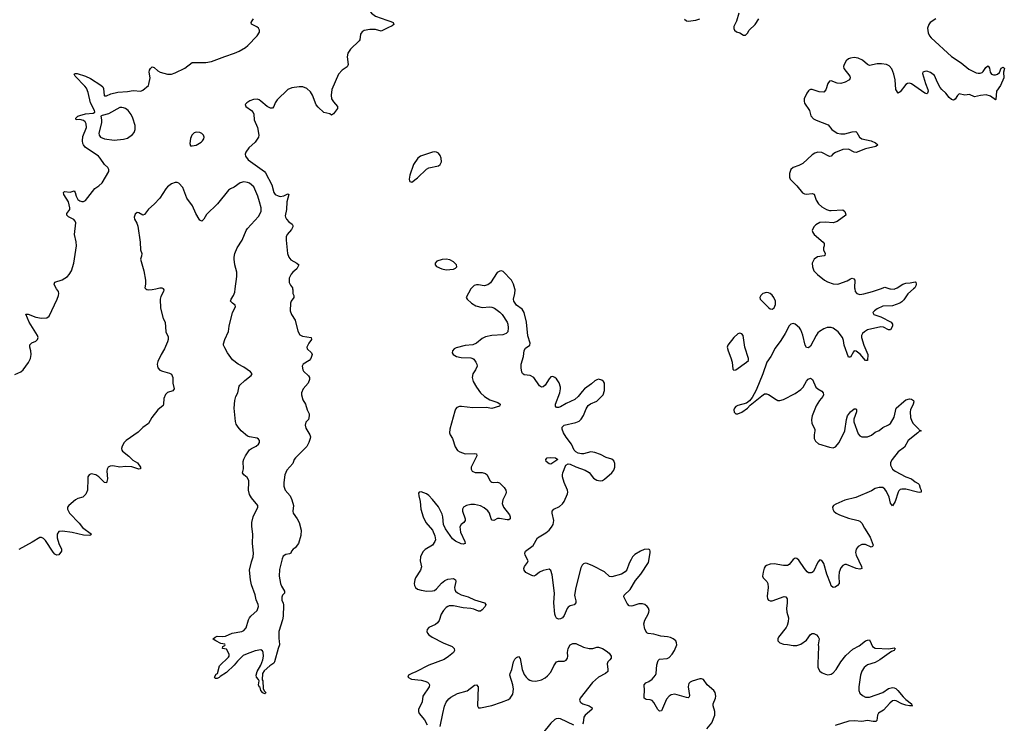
# Model space of a CAD drawing. Header units: inches. Extents: x 1843750 to 1959452, y 907112 to 1016326.
# Tile 106 of 137: x 1936140 to 1946464, y 935446 to 942820. Entities that reach past the tile are written whole.
import ezdxf

# ---------------------------------------------------------------- set-up
doc = ezdxf.new("R2010")
doc.units = ezdxf.units.IN
doc.header["$MEASUREMENT"] = 0
for name, color, linetype in [('B9933', 7, 'Continuous'), ('B9934', 7, 'Continuous'), ('B9943', 7, 'Continuous'), ('B9944', 7, 'Continuous')]:
    doc.layers.add(name, color=color, linetype=linetype)

msp = doc.modelspace()

# ---------------------------------------------------------------- linework, layer by layer
at = {"layer": 'B9933', "color": 6, "elevation": 500}
for points in [[(1936090, 939102), (1936151, 939130), (1936175, 939150), (1936233, 939227), (1936252, 939268), (1936260, 939310), (1936258, 939350), (1936247, 939390), (1936248, 939412), (1936267, 939433), (1936310, 939451), (1936327, 939470), (1936332, 939490), (1936328, 939510), (1936241, 939650), (1936206, 939734), (1936230, 939735), (1936310, 939702), (1936370, 939691), (1936426, 939694), (1936450, 939712), (1936533, 939890), (1936547, 939930), (1936549, 939950), (1936546, 939970), (1936527, 940000)], [(1937645, 940000), (1937653, 939990), (1937649, 939970), (1937621, 939919), (1937612, 939890), (1937617, 939797), (1937646, 939690), (1937667, 939650), (1937674, 939550), (1937695, 939495), (1937696, 939470), (1937690, 939444), (1937660, 939370), (1937624, 939310), (1937590, 939237), (1937583, 939210), (1937584, 939190), (1937590, 939170), (1937610, 939148), (1937636, 939136), (1937710, 939117), (1937730, 939104), (1937745, 939070), (1937747, 939010), (1937761, 938950), (1937747, 938930), (1937690, 938912), (1937670, 938893), (1937653, 938850), (1937649, 938791), (1937644, 938776), (1937587, 938733), (1937524, 938650), (1937489, 938590), (1937432, 938548), (1937382, 938498), (1937255, 938410), (1937237, 938390), (1937214, 938350), (1937208, 938328), (1937211, 938310), (1937219, 938299), (1937286, 938246), (1937325, 938205), (1937376, 938176), (1937405, 938130), (1937406, 938114), (1937390, 938109), (1937315, 938135), (1937250, 938137), (1937190, 938131), (1937117, 938143), (1937090, 938141), (1937069, 938131), (1937058, 938110), (1937055, 938090), (1937061, 938010), (1937050, 937967), (1937030, 937971), (1936970, 938030), (1936938, 938050), (1936890, 938061), (1936870, 938052), (1936856, 938030), (1936853, 938010), (1936852, 937890), (1936833, 937847), (1936803, 937817), (1936750, 937803), (1936724, 937790), (1936656, 937730), (1936642, 937710), (1936640, 937690), (1936662, 937650), (1936763, 937543), (1936797, 937497), (1936893, 937430), (1936883, 937417), (1936867, 937413), (1936810, 937418), (1936690, 937445), (1936590, 937459), (1936550, 937455), (1936534, 937430), (1936534, 937390), (1936550, 937330), (1936579, 937270), (1936579, 937250), (1936550, 937212), (1936530, 937208), (1936510, 937219), (1936490, 937239), (1936410, 937362), (1936390, 937383), (1936370, 937394), (1936350, 937394), (1936270, 937343), (1936130, 937269)], [(1937463, 940000), (1937472, 939992), (1937489, 939989), (1937530, 939992), (1937567, 940000)], [(1939002, 940000), (1939005, 939990), (1939003, 939950), (1939016, 939930), (1939014, 939910), (1938988, 939872), (1938979, 939850), (1938975, 939770), (1938991, 939731), (1939027, 939670), (1939056, 939556), (1939077, 939517), (1939104, 939504), (1939197, 939490), (1939200, 939470), (1939171, 939430), (1939152, 939390), (1939155, 939370), (1939199, 939330), (1939208, 939310), (1939192, 939270), (1939174, 939250), (1939113, 939210), (1939103, 939190), (1939108, 939150), (1939116, 939136), (1939167, 939087), (1939178, 939070), (1939179, 939050), (1939165, 939010), (1939113, 938950), (1939093, 938910), (1939093, 938890), (1939110, 938836), (1939138, 938790), (1939153, 938733), (1939174, 938690), (1939175, 938670), (1939167, 938630), (1939139, 938601), (1939132, 938570), (1939140, 938540), (1939181, 938470), (1939188, 938450), (1939187, 938430), (1939173, 938390), (1939150, 938349), (1939033, 938230), (1939017, 938210), (1939004, 938170), (1938940, 938100), (1938921, 938050), (1938910, 937970), (1938910, 937930), (1938922, 937890), (1938975, 937830), (1938995, 937790), (1939010, 937730), (1939005, 937670), (1939009, 937650), (1939050, 937590), (1939070, 937550), (1939090, 937470), (1939087, 937413), (1939064, 937330), (1939030, 937286), (1939007, 937270), (1938991, 937250), (1938983, 937230), (1938970, 937224), (1938930, 937217), (1938903, 937197), (1938891, 937169), (1938863, 937057), (1938862, 936990), (1938875, 936910), (1938885, 936885), (1938916, 936830), (1938915, 936810), (1938897, 936790), (1938888, 936768), (1938890, 936734), (1938902, 936710), (1938905, 936685), (1938901, 936570), (1938895, 936530), (1938858, 936410), (1938856, 936330), (1938862, 936310), (1938864, 936270), (1938849, 936231), (1938813, 936090), (1938805, 936075), (1938761, 936050), (1938703, 935997), (1938685, 935970), (1938683, 935903), (1938690, 935890), (1938692, 935812), (1938705, 935785), (1938721, 935770), (1938719, 935761), (1938710, 935754), (1938690, 935765), (1938670, 935790), (1938662, 935822), (1938650, 935829), (1938645, 935850), (1938650, 935890), (1938644, 935904), (1938623, 935930), (1938620, 935950), (1938630, 935990), (1938670, 936054), (1938690, 936110), (1938695, 936150), (1938692, 936190), (1938685, 936205), (1938670, 936218), (1938610, 936205), (1938525, 936175), (1938484, 936156), (1938423, 936097), (1938390, 936054), (1938310, 935978), (1938243, 935937), (1938230, 935925), (1938210, 935916), (1938190, 935915), (1938181, 935930), (1938200, 935960), (1938213, 935970), (1938235, 936050), (1938330, 936138), (1938336, 936150), (1938337, 936170), (1938310, 936222), (1938268, 936230), (1938269, 936251), (1938290, 936262), (1938294, 936270), (1938290, 936274), (1938250, 936281), (1938195, 936310), (1938170, 936328), (1938170, 936331), (1938189, 936350), (1938210, 936358), (1938270, 936357), (1938299, 936361), (1938368, 936390), (1938470, 936410), (1938490, 936420), (1938513, 936447), (1938538, 936530), (1938548, 936550), (1938563, 936570), (1938630, 936630), (1938644, 936670), (1938642, 936690), (1938620, 936740), (1938610, 936793), (1938570, 936896), (1938559, 936950), (1938551, 937050), (1938570, 937137), (1938588, 937192), (1938592, 937230), (1938580, 937330), (1938586, 937430), (1938575, 937510), (1938575, 937550), (1938589, 937610), (1938636, 937710), (1938637, 937730), (1938570, 937809), (1938550, 937843), (1938539, 937890), (1938544, 937970), (1938541, 937990), (1938524, 938024), (1938490, 938050), (1938476, 938070), (1938487, 938113), (1938484, 938190), (1938490, 938215), (1938506, 938250), (1938550, 938314), (1938570, 938328), (1938618, 938350), (1938645, 938370), (1938654, 938390), (1938654, 938410), (1938645, 938425), (1938630, 938435), (1938550, 938447), (1938530, 938455), (1938463, 938510), (1938430, 938549), (1938410, 938580), (1938402, 938610), (1938389, 938750), (1938395, 938830), (1938407, 938870), (1938426, 938910), (1938442, 938978), (1938449, 938991), (1938501, 939039), (1938567, 939090), (1938576, 939110), (1938560, 939130), (1938490, 939179), (1938429, 939209), (1938370, 939257), (1938319, 939330), (1938290, 939381), (1938278, 939410), (1938277, 939423), (1938290, 939470), (1938328, 939552), (1938338, 939610), (1938371, 939750), (1938402, 939810), (1938399, 939830), (1938370, 939850), (1938351, 939870), (1938358, 939890), (1938381, 939930), (1938394, 939966), (1938399, 940000)]]:
    msp.add_lwpolyline(points, dxfattribs=at)
at = {"layer": 'B9934', "color": 6, "elevation": 500}
for points in [[(1940000, 943367), (1939890, 943344), (1939787, 943313), (1939764, 943290), (1939745, 943230), (1939747, 943210), (1939756, 943190), (1939825, 943105), (1939850, 943086), (1939888, 943070), (1939898, 943050), (1939890, 943028), (1939824, 942970), (1939809, 942950), (1939805, 942930), (1939811, 942910), (1939830, 942887), (1939870, 942858), (1939990, 942814), (1940000, 942811)], [(1936527, 940000), (1936509, 940030), (1936503, 940050), (1936510, 940070), (1936587, 940093), (1936641, 940130), (1936659, 940150), (1936682, 940190), (1936708, 940270), (1936734, 940450), (1936733, 940493), (1936715, 940570), (1936728, 940690), (1936721, 940710), (1936706, 940726), (1936653, 940753), (1936634, 940770), (1936636, 940790), (1936664, 940830), (1936666, 940850), (1936650, 940910), (1936602, 940990), (1936598, 941010), (1936610, 941018), (1936670, 941012), (1936710, 941027), (1936723, 941010), (1936732, 940970), (1936750, 940937), (1936770, 940922), (1936790, 940915), (1936810, 940915), (1936830, 940927), (1936928, 941052), (1936970, 941078), (1937004, 941110), (1937073, 941230), (1937075, 941250), (1937064, 941270), (1937030, 941304), (1936985, 941370), (1936966, 941390), (1936826, 941486), (1936808, 941508), (1936803, 941523), (1936798, 941550), (1936803, 941597), (1936842, 941690), (1936837, 941730), (1936826, 941750), (1936810, 941764), (1936770, 941775), (1936732, 941772), (1936730, 941790), (1936750, 941810), (1936770, 941817), (1936830, 941833), (1936910, 941841), (1936927, 941850), (1936927, 941853), (1936923, 941870), (1936883, 941950), (1936857, 942057), (1936841, 942101), (1936824, 942124), (1936722, 942230), (1936710, 942250), (1936722, 942258), (1936743, 942257), (1936830, 942228), (1936883, 942203), (1936990, 942135), (1937010, 942117), (1937019, 942099), (1937026, 942026), (1937030, 942021), (1937050, 942021), (1937095, 942045), (1937170, 942062), (1937270, 942068), (1937330, 942078), (1937410, 942072), (1937430, 942082), (1937489, 942130), (1937495, 942145), (1937509, 942210), (1937499, 942270), (1937502, 942290), (1937511, 942309), (1937530, 942327), (1937550, 942319), (1937590, 942285), (1937614, 942270), (1937690, 942248), (1937730, 942249), (1937770, 942262), (1937870, 942314), (1937950, 942370), (1937970, 942373), (1938090, 942370), (1938150, 942381), (1938290, 942435), (1938392, 942468), (1938440, 942490), (1938508, 942530), (1938533, 942550), (1938630, 942650), (1938653, 942690), (1938654, 942710), (1938645, 942730), (1938627, 942747), (1938572, 942772), (1938566, 942790), (1938577, 942810), (1938592, 942828)], [(1940000, 942735), (1939930, 942701), (1939870, 942718), (1939810, 942719), (1939753, 942707), (1939730, 942693), (1939720, 942680), (1939713, 942667), (1939707, 942610), (1939701, 942599), (1939608, 942512), (1939582, 942470), (1939574, 942430), (1939585, 942350), (1939581, 942339), (1939573, 942327), (1939521, 942290), (1939484, 942250), (1939413, 942090), (1939405, 942030), (1939411, 941990), (1939430, 941960), (1939473, 941910), (1939473, 941890), (1939430, 941833), (1939410, 941821), (1939392, 941832), (1939330, 941847), (1939270, 941902), (1939249, 941929), (1939211, 942031), (1939190, 942065), (1939150, 942100), (1939110, 942116), (1939070, 942117), (1938993, 942107), (1938952, 942088), (1938839, 941981), (1938820, 941950), (1938806, 941910), (1938790, 941892), (1938770, 941893), (1938735, 941910), (1938670, 941968), (1938650, 941981), (1938630, 941987), (1938590, 941984), (1938552, 941970), (1938523, 941950), (1938504, 941930), (1938510, 941910), (1938570, 941870), (1938589, 941849), (1938596, 941830), (1938599, 941770), (1938632, 941690), (1938648, 941610), (1938643, 941590), (1938610, 941538), (1938544, 941476), (1938510, 941433), (1938504, 941410), (1938507, 941390), (1938537, 941350), (1938706, 941230), (1938717, 941217), (1938782, 941090), (1938806, 941010), (1938820, 940990), (1938850, 940973), (1938872, 940969), (1938910, 940976), (1938950, 940997), (1938963, 940990), (1938942, 940910), (1938939, 940830), (1938925, 940765), (1938927, 940750), (1938939, 940730), (1938963, 940703), (1938997, 940677), (1939004, 940664), (1939003, 940650), (1938990, 940620), (1938946, 940570), (1938935, 940545), (1938934, 940510), (1938949, 940371), (1938963, 940330), (1938984, 940304), (1939046, 940270), (1939066, 940250), (1939047, 940210), (1939005, 940175), (1938986, 940154), (1938965, 940110), (1938967, 940067), (1938979, 940039), (1938999, 940010), (1939002, 940000)], [(1938399, 940000), (1938417, 940130), (1938416, 940176), (1938397, 940250), (1938389, 940310), (1938388, 940330), (1938396, 940370), (1938421, 940430), (1938472, 940508), (1938516, 940610), (1938530, 940632), (1938643, 940757), (1938671, 940810), (1938671, 940850), (1938656, 940910), (1938637, 940970), (1938594, 941070), (1938550, 941107), (1938530, 941115), (1938490, 941121), (1938450, 941111), (1938390, 941065), (1938350, 941048), (1938330, 941033), (1938214, 940890), (1938100, 940780), (1938070, 940731), (1938050, 940710), (1938030, 940718), (1938022, 940730), (1937988, 940790), (1937953, 940870), (1937894, 940950), (1937850, 941063), (1937810, 941106), (1937790, 941114), (1937770, 941113), (1937730, 941099), (1937690, 941069), (1937671, 941049), (1937608, 940950), (1937550, 940887), (1937490, 940836), (1937450, 940777), (1937430, 940773), (1937390, 940797), (1937370, 940800), (1937350, 940781), (1937342, 940750), (1937345, 940730), (1937368, 940688), (1937377, 940657), (1937404, 940490), (1937407, 940410), (1937421, 940370), (1937418, 940342), (1937407, 940310), (1937443, 940190), (1937460, 940090), (1937459, 940050), (1937451, 940010), (1937463, 940000)], [(1937567, 940000), (1937610, 940009), (1937630, 940009), (1937643, 940003), (1937645, 940000)]]:
    msp.add_lwpolyline(points, dxfattribs=at)
for points in [[(1937210, 941901), (1937190, 941899), (1937070, 941834), (1937003, 941817), (1936992, 941810), (1936998, 941770), (1936998, 941738), (1936970, 941630), (1936972, 941610), (1936986, 941590), (1937030, 941572), (1937130, 941558), (1937230, 941568), (1937270, 941578), (1937324, 941616), (1937342, 941638), (1937352, 941668), (1937349, 941710), (1937328, 941790), (1937310, 941828), (1937279, 941870), (1937250, 941890), (1937230, 941897)], [(1937990, 941640), (1937970, 941633), (1937946, 941610), (1937930, 941574), (1937924, 941524), (1937930, 941500), (1937950, 941497), (1937990, 941507), (1938042, 941538), (1938058, 941550), (1938072, 941570), (1938074, 941590), (1938066, 941610), (1938050, 941627), (1938030, 941638)]]:
    msp.add_lwpolyline(points, close=True, dxfattribs=at)
at = {"layer": 'B9943', "color": 6, "elevation": 600}
for points in [[(1940871, 940000), (1940870, 939999), (1940823, 939910), (1940831, 939890), (1940876, 939850), (1940923, 939823), (1940990, 939804), (1941070, 939810), (1941090, 939808), (1941118, 939798), (1941176, 939756), (1941198, 939730), (1941250, 939650), (1941257, 939630), (1941262, 939590), (1941258, 939550), (1941239, 939530), (1941204, 939516), (1941092, 939512), (1941023, 939497), (1940990, 939479), (1940929, 939431), (1940890, 939413), (1940810, 939405), (1940718, 939382), (1940697, 939370), (1940678, 939350), (1940676, 939330), (1940684, 939310), (1940719, 939290), (1940770, 939281), (1940870, 939278), (1940890, 939270), (1940901, 939261), (1940924, 939230), (1940933, 939210), (1940935, 939190), (1940918, 939150), (1940890, 939110), (1940885, 939070), (1940896, 939030), (1940929, 938970), (1940970, 938910), (1941015, 938870), (1941070, 938838), (1941153, 938810), (1941178, 938790), (1941177, 938783), (1941171, 938769), (1941090, 938747), (1941030, 938755), (1940891, 938751), (1940773, 938767), (1940750, 938765), (1940724, 938756), (1940710, 938739), (1940702, 938718), (1940650, 938530), (1940647, 938490), (1940654, 938470), (1940679, 938430), (1940705, 938345), (1940730, 938306), (1940754, 938290), (1940810, 938270), (1940910, 938274), (1940930, 938270), (1940932, 938250), (1940873, 938130), (1940873, 938110), (1940884, 938090), (1940915, 938075), (1940990, 938074), (1941024, 938064), (1941040, 938050), (1941069, 937990), (1941080, 937980), (1941090, 937974), (1941110, 937970), (1941150, 937975), (1941170, 937967), (1941219, 937919), (1941237, 937890), (1941241, 937870), (1941236, 937850), (1941204, 937790), (1941199, 937750), (1941214, 937710), (1941275, 937630), (1941284, 937610), (1941284, 937590), (1941270, 937579), (1941250, 937577), (1941170, 937594), (1941150, 937591), (1941110, 937570), (1941094, 937574), (1941082, 937590), (1941066, 937650), (1941050, 937673), (1941010, 937705), (1940970, 937724), (1940910, 937741), (1940870, 937741), (1940826, 937730), (1940795, 937710), (1940784, 937690), (1940783, 937670), (1940811, 937590), (1940810, 937570), (1940797, 937550), (1940768, 937530), (1940756, 937504), (1940763, 937450), (1940808, 937350), (1940810, 937330), (1940790, 937324), (1940770, 937328), (1940710, 937356), (1940679, 937379), (1940603, 937483), (1940584, 937530), (1940577, 937610), (1940570, 937637), (1940530, 937716), (1940470, 937793), (1940430, 937835), (1940405, 937850), (1940349, 937871), (1940330, 937870), (1940322, 937858), (1940324, 937830), (1940340, 937770), (1940345, 937690), (1940369, 937609), (1940399, 937550), (1940468, 937470), (1940492, 937412), (1940498, 937370), (1940492, 937350), (1940468, 937312), (1940393, 937267), (1940370, 937246), (1940350, 937210), (1940343, 937190), (1940339, 937150), (1940353, 937087), (1940341, 937050), (1940290, 936970), (1940283, 936950), (1940277, 936910), (1940280, 936890), (1940289, 936870), (1940312, 936852), (1940350, 936841), (1940410, 936832), (1940470, 936833), (1940490, 936839), (1940510, 936855), (1940564, 936916), (1940596, 936944), (1940630, 936956), (1940690, 936963), (1940711, 936951), (1940714, 936934), (1940700, 936870), (1940701, 936850), (1940710, 936830), (1940730, 936813), (1940770, 936793), (1940841, 936770), (1940910, 936740), (1941015, 936710), (1941028, 936690), (1941020, 936670), (1940990, 936636), (1940970, 936622), (1940950, 936620), (1940902, 936642), (1940871, 936651), (1940790, 936656), (1940690, 936676), (1940643, 936677), (1940628, 936672), (1940610, 936659), (1940585, 936630), (1940559, 936590), (1940537, 936523), (1940521, 936499), (1940499, 936481), (1940429, 936450), (1940412, 936430), (1940409, 936410), (1940416, 936390), (1940430, 936375), (1940464, 936350), (1940581, 936290), (1940674, 936250), (1940696, 936230), (1940700, 936210), (1940688, 936190), (1940635, 936145), (1940590, 936115), (1940430, 936054), (1940295, 935985), (1940251, 935970), (1940217, 935950), (1940211, 935930), (1940248, 935908), (1940350, 935899), (1940389, 935889), (1940416, 935876), (1940430, 935863), (1940436, 935850), (1940435, 935830), (1940368, 935730), (1940359, 935670), (1940323, 935590), (1940322, 935570), (1940329, 935550), (1940384, 935484), (1940412, 935432)], [(1943346, 935390), (1943396, 935450), (1943428, 935530), (1943428, 935570), (1943411, 935630), (1943411, 935650), (1943436, 935710), (1943439, 935730), (1943431, 935770), (1943417, 935790), (1943348, 935848), (1943310, 935905), (1943290, 935913), (1943270, 935912), (1943190, 935889), (1943170, 935878), (1943157, 935863), (1943151, 935850), (1943150, 935830), (1943164, 935736), (1943158, 935722), (1943150, 935714), (1943130, 935715), (1943010, 935750), (1942970, 935743), (1942950, 935730), (1942922, 935698), (1942870, 935578), (1942850, 935574), (1942830, 935590), (1942790, 935664), (1942770, 935684), (1942750, 935692), (1942710, 935695), (1942689, 935709), (1942687, 935730), (1942691, 935790), (1942688, 935850), (1942706, 935870), (1942736, 935884), (1942772, 935908), (1942807, 935950), (1942815, 935970), (1942821, 936059), (1942835, 936105), (1942850, 936117), (1942930, 936125), (1942950, 936136), (1942980, 936170), (1943005, 936210), (1943030, 936270), (1943028, 936290), (1943019, 936310), (1942991, 936331), (1942964, 936344), (1942932, 936352), (1942861, 936361), (1942790, 936379), (1942730, 936386), (1942714, 936394), (1942693, 936433), (1942685, 936490), (1942694, 936526), (1942729, 936590), (1942735, 936610), (1942739, 936630), (1942732, 936652), (1942719, 936670), (1942693, 936690), (1942670, 936698), (1942630, 936697), (1942570, 936676), (1942550, 936674), (1942530, 936679), (1942510, 936701), (1942475, 936770), (1942479, 936790), (1942541, 936850), (1942597, 936943), (1942653, 937010), (1942732, 937130), (1942752, 937232), (1942752, 937252), (1942746, 937266), (1942732, 937272), (1942687, 937267), (1942650, 937252), (1942590, 937214), (1942567, 937190), (1942550, 937164), (1942530, 937124), (1942505, 937055), (1942488, 937032), (1942450, 937011), (1942350, 936980), (1942325, 936985), (1942273, 937033), (1942150, 937095), (1942090, 937120), (1942070, 937125), (1942050, 937118), (1942037, 937103), (1942025, 937075), (1941971, 936869), (1941958, 936790), (1941959, 936770), (1941971, 936730), (1941971, 936709), (1941952, 936688), (1941910, 936676), (1941890, 936665), (1941879, 936650), (1941850, 936576), (1941830, 936551), (1941810, 936540), (1941790, 936539), (1941770, 936548), (1941757, 936570), (1941752, 936590), (1941739, 936710), (1941746, 936810), (1941723, 937003), (1941710, 937047), (1941690, 937060), (1941630, 937049), (1941590, 937030), (1941550, 936999), (1941530, 936989), (1941510, 936994), (1941448, 937028), (1941430, 937050), (1941427, 937070), (1941432, 937090), (1941463, 937130), (1941470, 937150), (1941439, 937210), (1941437, 937230), (1941444, 937250), (1941525, 937310), (1941570, 937390), (1941658, 937442), (1941690, 937470), (1941717, 937503), (1941734, 937530), (1941742, 937570), (1941723, 937650), (1941723, 937670), (1941739, 937690), (1941801, 937719), (1941833, 937747), (1941850, 937772), (1941884, 937850), (1941887, 937870), (1941883, 937890), (1941849, 937970), (1941832, 938030), (1941831, 938049), (1941834, 938070), (1941868, 938152), (1941890, 938165), (1941910, 938162), (1941970, 938133), (1942070, 938100), (1942110, 938074), (1942156, 938016), (1942190, 937996), (1942227, 937987), (1942250, 937991), (1942270, 938004), (1942347, 938070), (1942370, 938100), (1942379, 938130), (1942380, 938170), (1942370, 938196), (1942350, 938213), (1942290, 938232), (1942230, 938264), (1942170, 938286), (1942129, 938291), (1942050, 938270), (1942030, 938269), (1941996, 938276), (1941972, 938292), (1941955, 938310), (1941925, 938370), (1941870, 938445), (1941843, 938490), (1941827, 938530), (1941829, 938551), (1941849, 938571), (1941970, 938598), (1942006, 938614), (1942028, 938632), (1942050, 938671), (1942078, 938742), (1942102, 938778), (1942125, 938795), (1942190, 938824), (1942241, 938870), (1942256, 938890), (1942273, 938933), (1942272, 939010), (1942262, 939030), (1942244, 939044), (1942210, 939053), (1942190, 939047), (1942170, 939034), (1942137, 939003), (1942061, 938950), (1942036, 938924), (1941995, 938870), (1941959, 938841), (1941870, 938799), (1941810, 938763), (1941790, 938755), (1941770, 938755), (1941758, 938770), (1941759, 938790), (1941802, 938910), (1941811, 938950), (1941810, 938970), (1941796, 939016), (1941770, 939055), (1941750, 939072), (1941730, 939081), (1941710, 939076), (1941690, 939057), (1941650, 938990), (1941630, 938973), (1941610, 938970), (1941590, 938984), (1941530, 939071), (1941491, 939091), (1941430, 939099), (1941412, 939112), (1941406, 939126), (1941398, 939170), (1941399, 939210), (1941422, 939290), (1941428, 939352), (1941442, 939378), (1941489, 939410), (1941493, 939430), (1941467, 939507), (1941454, 939650), (1941429, 939750), (1941410, 939785), (1941348, 939828), (1941322, 939870), (1941318, 939890), (1941332, 939950), (1941336, 939990), (1941333, 940000)], [(1945512, 940000), (1945452, 939948), (1945410, 939884), (1945390, 939863), (1945368, 939850), (1945290, 939822), (1945190, 939819), (1945132, 939790), (1945102, 939770), (1945085, 939750), (1945096, 939730), (1945170, 939707), (1945278, 939650), (1945292, 939630), (1945290, 939610), (1945270, 939570), (1945250, 939571), (1945198, 939598), (1945170, 939601), (1945030, 939571), (1944998, 939550), (1944978, 939530), (1944968, 939510), (1944968, 939490), (1944990, 939410), (1945033, 939310), (1945030, 939249), (1945010, 939248), (1944954, 939314), (1944910, 939347), (1944890, 939349), (1944881, 939339), (1944850, 939282), (1944830, 939284), (1944784, 939410), (1944778, 939458), (1944767, 939490), (1944722, 939550), (1944670, 939589), (1944650, 939595), (1944607, 939593), (1944570, 939579), (1944527, 939553), (1944510, 939538), (1944490, 939510), (1944430, 939400), (1944410, 939382), (1944390, 939386), (1944375, 939410), (1944350, 939513), (1944330, 939570), (1944317, 939590), (1944270, 939628), (1944250, 939636), (1944227, 939630), (1944207, 939613), (1944166, 939530), (1944121, 939459), (1944061, 939379), (1944015, 939290), (1943973, 939230), (1943931, 939110), (1943863, 938937), (1943820, 938860), (1943793, 938827), (1943759, 938801), (1943670, 938776), (1943650, 938767), (1943635, 938750), (1943628, 938730), (1943630, 938707), (1943649, 938689), (1943670, 938690), (1943710, 938707), (1943770, 938749), (1943800, 938780), (1943920, 938880), (1943950, 938898), (1943970, 938898), (1943990, 938892), (1944070, 938839), (1944090, 938830), (1944110, 938828), (1944150, 938839), (1944270, 938903), (1944330, 938945), (1944354, 938970), (1944390, 939033), (1944407, 939053), (1944430, 939064), (1944451, 939051), (1944489, 938969), (1944510, 938950), (1944550, 938928), (1944566, 938910), (1944569, 938890), (1944561, 938870), (1944527, 938830), (1944490, 938774), (1944450, 938670), (1944443, 938630), (1944447, 938590), (1944477, 938530), (1944478, 938510), (1944469, 938469), (1944470, 938430), (1944483, 938404), (1944516, 938376), (1944630, 938339), (1944670, 938334), (1944695, 938345), (1944732, 938390), (1944790, 938510), (1944809, 938631), (1944820, 938670), (1944850, 938710), (1944890, 938741), (1944910, 938742), (1944914, 938730), (1944914, 938710), (1944887, 938633), (1944886, 938606), (1944930, 938480), (1944950, 938458), (1944970, 938450), (1944990, 938447), (1945030, 938449), (1945070, 938467), (1945110, 938497), (1945150, 938516), (1945190, 938547), (1945250, 938574), (1945270, 938590), (1945310, 938656), (1945331, 938750), (1945410, 938820), (1945430, 938836), (1945470, 938847), (1945490, 938844), (1945511, 938831), (1945514, 938814), (1945509, 938790), (1945480, 938730), (1945477, 938710), (1945479, 938650), (1945493, 938613), (1945508, 938590), (1945566, 938530), (1945570, 938521), (1945592, 938510), (1945570, 938504), (1945557, 938490), (1945455, 938410), (1945418, 938342), (1945350, 938293), (1945288, 938210), (1945270, 938178), (1945269, 938151), (1945293, 938110), (1945318, 938090), (1945430, 938031), (1945489, 938010), (1945530, 937977), (1945561, 937961), (1945572, 937950), (1945580, 937910), (1945592, 937890), (1945593, 937870), (1945570, 937865), (1945552, 937868), (1945430, 937900), (1945390, 937900), (1945370, 937895), (1945358, 937882), (1945352, 937868), (1945318, 937770), (1945290, 937726), (1945270, 937755), (1945256, 937816), (1945230, 937875), (1945210, 937901), (1945190, 937916), (1945150, 937918), (1945110, 937907), (1945070, 937884), (1944908, 937812), (1944790, 937786), (1944696, 937744), (1944674, 937730), (1944664, 937710), (1944666, 937690), (1944677, 937670), (1944700, 937650), (1944736, 937630), (1944830, 937595), (1944930, 937573), (1944950, 937564), (1944970, 937544), (1944999, 937490), (1945058, 937398), (1945088, 937312), (1945081, 937299), (1945066, 937294), (1945010, 937320), (1944970, 937319), (1944930, 937300), (1944909, 937270), (1944905, 937235), (1944910, 937210), (1944966, 937090), (1944969, 937070), (1944950, 937061), (1944910, 937068), (1944810, 937110), (1944790, 937110), (1944770, 937100), (1944750, 937077), (1944731, 937029), (1944727, 936987), (1944732, 936910), (1944715, 936890), (1944690, 936872), (1944670, 936868), (1944650, 936886), (1944640, 936910), (1944602, 937010), (1944570, 937122), (1944550, 937152), (1944530, 937158), (1944510, 937136), (1944462, 937038), (1944450, 937026), (1944438, 937022), (1944410, 937024), (1944395, 937035), (1944368, 937068), (1944310, 937155), (1944290, 937172), (1944270, 937176), (1944250, 937162), (1944209, 937111), (1944190, 937100), (1944150, 937100), (1944050, 937117), (1944007, 937113), (1943970, 937099), (1943958, 937090), (1943947, 937073), (1943935, 937030), (1943929, 936990), (1943935, 936970), (1943974, 936934), (1943985, 936910), (1943989, 936870), (1943977, 936777), (1943981, 936750), (1943990, 936736), (1944009, 936729), (1944030, 936730), (1944154, 936774), (1944173, 936773), (1944187, 936750), (1944188, 936710), (1944180, 936650), (1944185, 936610), (1944201, 936550), (1944198, 936510), (1944187, 936470), (1944177, 936450), (1944097, 936350), (1944089, 936330), (1944090, 936310), (1944109, 936289), (1944150, 936275), (1944190, 936273), (1944250, 936261), (1944290, 936260), (1944330, 936275), (1944390, 936317), (1944430, 936376), (1944450, 936387), (1944466, 936386), (1944493, 936373), (1944513, 936353), (1944521, 936330), (1944512, 936270), (1944516, 936250), (1944508, 936070), (1944510, 936030), (1944530, 935994), (1944555, 935975), (1944590, 935960), (1944615, 935955), (1944650, 935962), (1944670, 935974), (1944702, 936010), (1944748, 936090), (1944803, 936157), (1944877, 936223), (1944942, 936258), (1945010, 936311), (1945030, 936319), (1945050, 936320), (1945055, 936315), (1945082, 936250), (1945110, 936233), (1945254, 936226), (1945310, 936237), (1945319, 936230), (1945308, 936210), (1945282, 936198), (1945158, 936110), (1945110, 936084), (1945030, 936058), (1944994, 936030), (1944970, 935993), (1944956, 935950), (1944937, 935830), (1944938, 935790), (1944950, 935763), (1944978, 935738), (1945010, 935721), (1945050, 935719), (1945190, 935770), (1945250, 935810), (1945290, 935820), (1945310, 935817), (1945326, 935810), (1945349, 935790), (1945402, 935722), (1945430, 935695), (1945490, 935650), (1945494, 935634), (1945502, 935630), (1945471, 935629), (1945430, 935638), (1945390, 935651), (1945330, 935682), (1945310, 935686), (1945290, 935681), (1945262, 935658), (1945196, 935584), (1945146, 935554), (1945135, 935530), (1945126, 935474), (1945115, 935465), (1945090, 935464), (1945030, 935477), (1944970, 935465), (1944889, 935471), (1944833, 935467), (1944690, 935422)], [(1944895, 940000), (1944900, 939970), (1944917, 939950), (1944950, 939940), (1944990, 939946), (1945080, 939970), (1945164, 940000)], [(1945265, 940000), (1945270, 939999), (1945310, 939997), (1945317, 940000)], [(1940550, 935412), (1940575, 935550), (1940595, 935625), (1940613, 935667), (1940638, 935702), (1940660, 935720), (1940730, 935760), (1940833, 935787), (1940910, 935845), (1940930, 935850), (1940948, 935828), (1940939, 935630), (1940950, 935610), (1940970, 935610), (1941090, 935634), (1941193, 935667), (1941264, 935696), (1941283, 935710), (1941310, 935750), (1941316, 935804), (1941310, 935850), (1941278, 935950), (1941281, 935970), (1941299, 936010), (1941317, 936090), (1941330, 936117), (1941350, 936137), (1941370, 936145), (1941387, 936127), (1941408, 936010), (1941430, 935958), (1941449, 935930), (1941470, 935910), (1941490, 935899), (1941510, 935891), (1941550, 935887), (1941610, 935901), (1941650, 935924), (1941675, 935945), (1941710, 935982), (1941740, 936050), (1941770, 936090), (1941790, 936099), (1941850, 936096), (1941870, 936108), (1941883, 936130), (1941887, 936150), (1941885, 936190), (1941890, 936230), (1941913, 936267), (1941938, 936282), (1941970, 936284), (1942050, 936245), (1942110, 936232), (1942150, 936232), (1942190, 936244), (1942210, 936244), (1942250, 936229), (1942290, 936207), (1942321, 936181), (1942340, 936150), (1942340, 936130), (1942329, 936111), (1942306, 936090), (1942298, 936070), (1942307, 936010), (1942307, 935990), (1942283, 935970), (1942209, 935930), (1942146, 935874), (1942017, 935710), (1942010, 935690), (1942016, 935670), (1942024, 935664), (1942044, 935650), (1942110, 935630), (1942144, 935610), (1942139, 935590), (1942070, 935530), (1942055, 935510), (1942048, 935452), (1942040, 935440)], [(1941950, 935426), (1941810, 935494), (1941790, 935497), (1941766, 935494), (1941750, 935485), (1941710, 935448), (1941622, 935338)]]:
    msp.add_lwpolyline(points, dxfattribs=at)
for points in [[(1943970, 939961), (1943931, 939950), (1943910, 939930), (1943900, 939910), (1943904, 939890), (1943990, 939805), (1944010, 939790), (1944030, 939788), (1944050, 939801), (1944064, 939836), (1944064, 939870), (1944046, 939910), (1944030, 939933), (1944010, 939950), (1943990, 939958)], [(1943690, 939534), (1943670, 939528), (1943626, 939490), (1943565, 939410), (1943559, 939390), (1943567, 939350), (1943598, 939278), (1943610, 939230), (1943617, 939157), (1943627, 939147), (1943650, 939149), (1943761, 939230), (1943780, 939250), (1943783, 939270), (1943744, 939390), (1943724, 939510), (1943710, 939527)], [(1941710, 938163), (1941690, 938164), (1941660, 938190), (1941656, 938210), (1941670, 938228), (1941710, 938233), (1941758, 938230), (1941783, 938210)]]:
    msp.add_lwpolyline(points, close=True, dxfattribs=at)
at = {"layer": 'B9944', "color": 6}
for points, elevation in [([(1943681, 942890), (1943656, 942804), (1943629, 942750), (1943627, 942727), (1943635, 942710), (1943654, 942694), (1943690, 942681), (1943730, 942657), (1943750, 942659), (1943770, 942678), (1943789, 942711), (1943850, 942770), (1943890, 942829)], 600), ([(1940000, 942811), (1940030, 942803), (1940055, 942790), (1940064, 942770), (1940044, 942756), (1940000, 942735)], 500), ([(1943110, 942826), (1943130, 942810), (1943150, 942806), (1943230, 942817), (1943270, 942829)], 600), ([(1945747, 942830), (1945687, 942790), (1945671, 942770), (1945659, 942730), (1945664, 942684), (1945681, 942650), (1945697, 942630), (1945910, 942436), (1946010, 942368), (1946090, 942302), (1946170, 942264), (1946190, 942259), (1946210, 942260), (1946232, 942268), (1946242, 942278), (1946270, 942320), (1946290, 942336), (1946299, 942330), (1946310, 942311), (1946317, 942270), (1946330, 942250), (1946350, 942241), (1946370, 942241), (1946391, 942249), (1946413, 942267), (1946430, 942311), (1946450, 942321), (1946457, 942317), (1946464, 942310), (1946455, 942270), (1946459, 942210), (1946423, 942130), (1946383, 942070), (1946375, 941985), (1946370, 941982), (1946318, 942018), (1946272, 942032), (1946213, 942027), (1946150, 942013), (1946098, 942038), (1946050, 942031), (1945990, 942044), (1945974, 942026), (1945950, 941988), (1945930, 941978), (1945910, 941984), (1945886, 942006), (1945850, 942052), (1945808, 942088), (1945791, 942110), (1945762, 942162), (1945730, 942236), (1945690, 942268), (1945650, 942280), (1945630, 942279), (1945608, 942272), (1945605, 942255), (1945637, 942150), (1945663, 942090), (1945667, 942070), (1945659, 942050), (1945650, 942045), (1945630, 942052), (1945490, 942149), (1945470, 942156), (1945450, 942153), (1945430, 942140), (1945370, 942063), (1945350, 942049), (1945327, 942090), (1945320, 942190), (1945306, 942250), (1945284, 942304), (1945256, 942336), (1945230, 942351), (1945177, 942357), (1945130, 942356), (1945050, 942341), (1945029, 942349), (1944976, 942396), (1944930, 942417), (1944890, 942423), (1944850, 942417), (1944830, 942409), (1944806, 942390), (1944783, 942350), (1944779, 942330), (1944782, 942310), (1944843, 942230), (1944849, 942210), (1944841, 942190), (1944835, 942185), (1944796, 942164), (1944749, 942151), (1944710, 942155), (1944650, 942179), (1944630, 942176), (1944612, 942150), (1944594, 942086), (1944570, 942062), (1944523, 942063), (1944450, 942089), (1944430, 942087), (1944419, 942081), (1944410, 942074), (1944394, 942050), (1944365, 941990), (1944365, 941965), (1944370, 941947), (1944420, 941870), (1944434, 941814), (1944463, 941783), (1944490, 941768), (1944617, 941717), (1944656, 941670), (1944710, 941630), (1944750, 941623), (1944790, 941624), (1944870, 941645), (1944907, 941647), (1944919, 941639), (1944946, 941590), (1944970, 941571), (1945068, 941550), (1945113, 941530), (1945137, 941510), (1945116, 941490), (1945010, 941467), (1944910, 941428), (1944890, 941431), (1944830, 941464), (1944770, 941461), (1944695, 941430), (1944667, 941410), (1944650, 941391), (1944632, 941388), (1944550, 941427), (1944507, 941433), (1944478, 941422), (1944450, 941403), (1944350, 941313), (1944310, 941292), (1944250, 941270), (1944224, 941250), (1944210, 941210), (1944212, 941170), (1944220, 941150), (1944290, 941079), (1944347, 941007), (1944370, 940995), (1944390, 940991), (1944450, 940998), (1944470, 940993), (1944490, 940930), (1944516, 940890), (1944550, 940858), (1944600, 940830), (1944630, 940820), (1944650, 940819), (1944769, 940829), (1944790, 940810), (1944800, 940790), (1944802, 940770), (1944710, 940704), (1944670, 940692), (1944590, 940700), (1944530, 940694), (1944486, 940670), (1944466, 940650), (1944450, 940610), (1944455, 940590), (1944469, 940570), (1944564, 940490), (1944575, 940475), (1944576, 940450), (1944567, 940430), (1944567, 940410), (1944585, 940370), (1944583, 940350), (1944576, 940344), (1944505, 940335), (1944469, 940310), (1944450, 940270), (1944453, 940230), (1944468, 940190), (1944505, 940150), (1944577, 940090), (1944610, 940072), (1944670, 940052), (1944710, 940048), (1944730, 940052), (1944815, 940085), (1944850, 940105), (1944870, 940111), (1944886, 940106), (1944895, 940090), (1944893, 940010), (1944895, 940000)], 600), ([(1941333, 940000), (1941318, 940050), (1941297, 940090), (1941210, 940180), (1941190, 940188), (1941174, 940186), (1941148, 940170), (1941078, 940062), (1941050, 940040), (1941010, 940030), (1940950, 940043), (1940930, 940043), (1940905, 940035), (1940871, 940000)], 600), ([(1945164, 940000), (1945210, 940016), (1945265, 940000)], 600), ([(1945317, 940000), (1945339, 940010), (1945399, 940050), (1945430, 940060), (1945478, 940062), (1945512, 940071), (1945532, 940072), (1945536, 940070), (1945540, 940050), (1945536, 940030), (1945524, 940010), (1945512, 940000)], 600)]:
    msp.add_lwpolyline(points, dxfattribs=dict(at, elevation=elevation))
at = {"layer": 'B9944', "color": 6, "elevation": 600}
for points in [[(1940490, 941437), (1940470, 941433), (1940344, 941390), (1940314, 941370), (1940270, 941304), (1940229, 941190), (1940224, 941150), (1940227, 941130), (1940230, 941125), (1940250, 941119), (1940310, 941163), (1940405, 941255), (1940430, 941266), (1940530, 941289), (1940550, 941303), (1940561, 941330), (1940560, 941370), (1940550, 941398), (1940530, 941421), (1940510, 941433)], [(1940610, 940311), (1940570, 940307), (1940514, 940290), (1940496, 940270), (1940496, 940250), (1940510, 940235), (1940567, 940210), (1940610, 940199), (1940690, 940206), (1940710, 940215), (1940725, 940230), (1940720, 940250), (1940690, 940281), (1940650, 940302)]]:
    msp.add_lwpolyline(points, close=True, dxfattribs=at)

doc.saveas('drawing.dxf')
